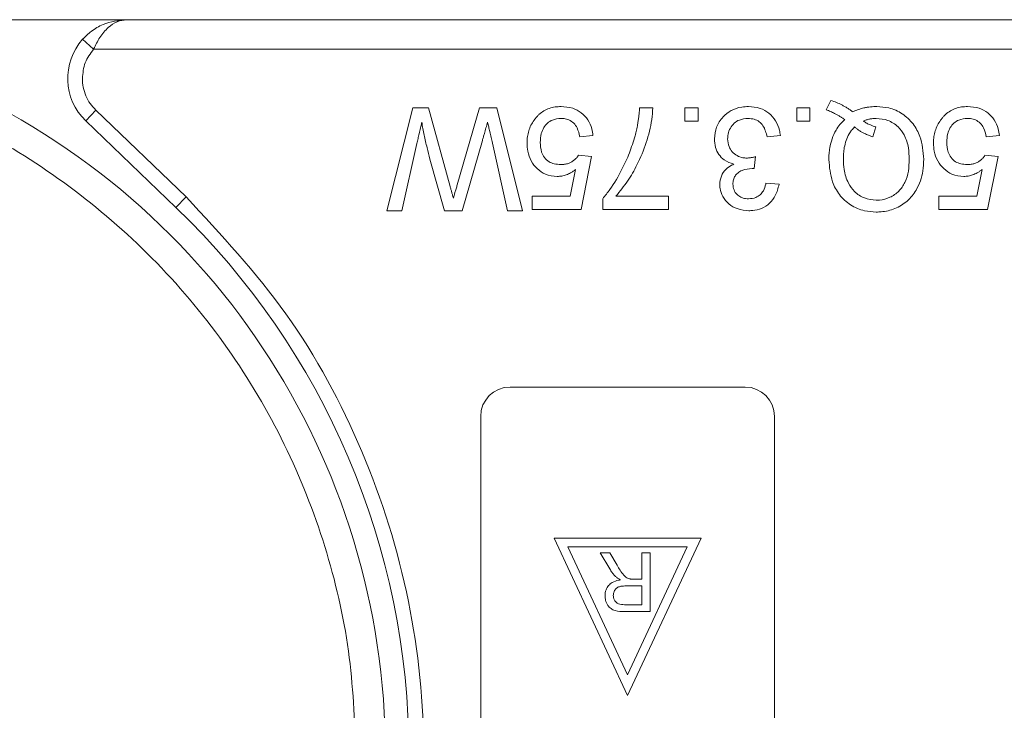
# Model space of a CAD drawing. Header units: millimetres. Extents: x 8853 to 11418, y 45 to 1005.
# Tile 185 of 256: x 10840 to 10874, y 454 to 477. Entities that reach past the tile are written whole.
import ezdxf

# ---------------------------------------------------------------- set-up
doc = ezdxf.new("R2010")
doc.units = ezdxf.units.MM

msp = doc.modelspace()

# ---------------------------------------------------------------- linework, layer by layer
at = {"color": 7, "linetype": 'Continuous', "lineweight": 15}
for p, q in [((10844.041, 477.04), (10829.417, 477.04)), ((10883.855, 477.04), (10844.041, 477.04)), ((10842.923, 476.04), (10842.55, 476.374)), ((10842.923, 476.04), (10883.855, 476.04)), ((10867.855, 473.976), (10868.016, 474.296)), ((10842.655, 473.598), (10843.002, 473.958)), ((10843.002, 473.958), (10846.073, 471.009)), ((10852.9, 470.54), (10853.782, 474.04)), ((10853.782, 474.04), (10854.325, 474.04)), ((10854.325, 474.04), (10855.056, 471.365)), ((10855.299, 471.422), (10856.056, 474.04)), ((10856.056, 474.04), (10856.641, 474.04)), ((10856.641, 474.04), (10857.522, 470.54)), ((10861.505, 474.04), (10861.953, 474.04)), ((10863.047, 474.04), (10863.496, 474.04)), ((10863.047, 473.591), (10863.047, 474.04)), ((10863.496, 474.04), (10863.496, 473.591)), ((10866.851, 473.591), (10866.851, 474.04)), ((10866.851, 474.04), (10867.3, 474.04)), ((10867.3, 474.04), (10867.3, 473.591)), ((10842.655, 473.598), (10845.726, 470.648)), ((10863.496, 473.591), (10863.047, 473.591)), ((10867.3, 473.591), (10866.851, 473.591)), ((10869.442, 473.059), (10869.547, 473.392)), ((10853.926, 472.829), (10853.41, 470.54)), ((10856.153, 472.929), (10855.461, 470.54)), ((10857.012, 470.54), (10856.493, 472.842)), ((10859.917, 473.098), (10859.468, 473.053)), ((10866.295, 473.098), (10865.847, 473.053)), ((10873.75, 473.098), (10873.302, 473.053)), ((10854.867, 470.54), (10854.367, 472.294)), ((10859.424, 472.425), (10859.872, 472.38)), ((10859.872, 472.38), (10859.513, 470.585)), ((10865.447, 472.38), (10865.401, 471.976)), ((10873.257, 472.425), (10873.706, 472.38)), ((10873.706, 472.38), (10873.347, 470.585)), ((10859.147, 471.034), (10859.325, 471.94)), ((10872.98, 471.034), (10873.158, 471.94)), ((10865.802, 471.483), (10866.25, 471.438)), ((10846.073, 471.009), (10845.726, 470.648)), ((10857.853, 471.034), (10859.147, 471.034)), ((10857.853, 470.585), (10857.853, 471.034)), ((10860.248, 470.585), (10860.248, 470.948)), ((10860.697, 471.034), (10862.492, 471.034)), ((10862.492, 471.034), (10862.492, 470.585)), ((10871.686, 470.585), (10871.686, 471.034)), ((10871.686, 471.034), (10872.98, 471.034)), ((10853.41, 470.54), (10852.9, 470.54)), ((10855.461, 470.54), (10854.867, 470.54)), ((10857.522, 470.54), (10857.012, 470.54)), ((10859.513, 470.585), (10857.853, 470.585)), ((10862.492, 470.585), (10860.248, 470.585)), ((10873.347, 470.585), (10871.686, 470.585)), ((10857.096, 464.54), (10865.096, 464.54)), ((10856.096, 440.54), (10856.096, 463.54)), ((10866.096, 463.54), (10866.096, 440.54)), ((10858.596, 459.401), (10861.096, 454.04)), ((10863.596, 459.401), (10858.596, 459.401)), ((10861.096, 454.04), (10863.596, 459.401)), ((10859.067, 459.101), (10863.125, 459.101)), ((10861.096, 454.75), (10859.067, 459.101)), ((10863.125, 459.101), (10861.096, 454.75)), ((10860.491, 458.349), (10860.163, 458.901)), ((10860.163, 458.901), (10860.486, 458.901)), ((10860.486, 458.901), (10860.736, 458.479)), ((10861.583, 458.901), (10861.583, 458.004)), ((10861.865, 458.901), (10861.583, 458.901)), ((10861.865, 458.901), (10861.865, 456.901)), ((10861.048, 457.773), (10861.583, 457.773)), ((10861.294, 458.004), (10861.583, 458.004)), ((10861.583, 457.773), (10861.583, 457.132)), ((10861.583, 457.132), (10860.987, 457.132)), ((10861.865, 456.901), (10860.998, 456.901))]:
    msp.add_line(p, q, dxfattribs=at)
for centre, radius, start, end in [((10844.041, 475.04), 2, 138.1897, 226.1574), ((10827.855, 452.04), 25, 292.7879, 67.2121), ((10827.855, 452.04), 25.8, 313.8426, 46.1574), ((10857.096, 463.54), 1, 90, 180), ((10865.096, 463.54), 1, 0, 90)]:
    msp.add_arc(centre, radius, start, end, dxfattribs=at)
for points, knots in [([(10842.55, 476.374), (10842.645, 476.467), (10842.854, 476.674), (10843.353, 476.962), (10843.771, 477.009), (10844.041, 477.04)], [0, 0, 0, 0, 0.2270668, 0.5015953, 1, 1, 1, 1]), ([(10844.041, 477.04), (10843.934, 477.027), (10843.723, 477.001), (10843.413, 476.789), (10843.134, 476.463), (10842.99, 476.176), (10842.923, 476.04)], [0, 0, 0, 0, 0.251519, 0.501784, 0.765632, 1, 1, 1, 1]), ([(10842.541, 475.04), (10842.546, 474.939), (10842.558, 474.738), (10842.653, 474.449), (10842.795, 474.18), (10842.933, 474.032), (10843.002, 473.958)], [0, 0, 0, 0, 0.249887, 0.499995, 0.749887, 1, 1, 1, 1]), ([(10835.967, 474.628), (10837.056, 474.183), (10839.274, 473.279), (10842.342, 471.286), (10845.152, 468.823), (10847.566, 465.905), (10849.496, 462.647), (10850.865, 459.169), (10851.703, 455.608), (10851.805, 453.216), (10851.855, 452.04)], [0, 0, 0, 0, 0.119843, 0.244, 0.371208, 0.5, 0.628792, 0.756, 0.880157, 1, 1, 1, 1]), ([(10868.016, 474.296), (10868.079, 474.273), (10868.205, 474.228), (10868.359, 474.154), (10868.482, 474.087), (10868.577, 474.03), (10868.67, 473.969), (10868.731, 473.927), (10868.761, 473.906)], [0, 0, 0, 0, 0.237022, 0.475091, 0.605871, 0.736859, 0.868386, 1, 1, 1, 1]), ([(10858.83, 474.085), (10858.763, 474.083), (10858.628, 474.077), (10858.43, 474.029), (10858.243, 473.942), (10858.104, 473.839), (10858.006, 473.741), (10857.963, 473.687), (10857.941, 473.66)], [0, 0, 0, 0, 0.195914, 0.39631, 0.592972, 0.797743, 0.898464, 1, 1, 1, 1]), ([(10858.83, 474.085), (10858.965, 474.075), (10859.211, 474.057), (10859.531, 473.884), (10859.758, 473.638), (10859.881, 473.36), (10859.907, 473.174), (10859.917, 473.098)], [0, 0, 0, 0, 0.248379, 0.451028, 0.653732, 0.857674, 1, 1, 1, 1]), ([(10861.953, 474.04), (10861.944, 473.907), (10861.915, 473.506), (10861.745, 472.847), (10861.457, 472.148), (10861.106, 471.535), (10860.834, 471.202), (10860.697, 471.034)], [0, 0, 0, 0, 0.12089, 0.363049, 0.611426, 0.804202, 1, 1, 1, 1]), ([(10861.35, 473.089), (10861.367, 473.153), (10861.401, 473.282), (10861.436, 473.459), (10861.461, 473.618), (10861.48, 473.758), (10861.494, 473.899), (10861.501, 473.993), (10861.505, 474.04)], [0, 0, 0, 0, 0.207128, 0.414579, 0.560657, 0.706858, 0.853397, 1, 1, 1, 1]), ([(10864.052, 472.987), (10864.065, 473.123), (10864.091, 473.397), (10864.318, 473.732), (10864.619, 473.969), (10864.929, 474.074), (10865.13, 474.082), (10865.206, 474.085)], [0, 0, 0, 0, 0.228572, 0.459007, 0.660095, 0.870765, 1, 1, 1, 1]), ([(10865.206, 474.085), (10865.342, 474.074), (10865.593, 474.054), (10865.916, 473.869), (10866.148, 473.609), (10866.263, 473.334), (10866.287, 473.158), (10866.295, 473.098)], [0, 0, 0, 0, 0.249595, 0.46063, 0.671469, 0.886859, 1, 1, 1, 1]), ([(10868.485, 473.643), (10868.458, 473.662), (10868.402, 473.698), (10868.317, 473.751), (10868.23, 473.801), (10868.126, 473.858), (10868.002, 473.919), (10867.904, 473.957), (10867.855, 473.976)], [0, 0, 0, 0, 0.139963, 0.279956, 0.419938, 0.560053, 0.779572, 1, 1, 1, 1]), ([(10868.761, 473.906), (10868.822, 473.933), (10868.945, 473.987), (10869.11, 474.033), (10869.249, 474.06), (10869.359, 474.074), (10869.471, 474.083), (10869.545, 474.085), (10869.583, 474.085)], [0, 0, 0, 0, 0.2360294, 0.474761, 0.6050095, 0.7356999, 0.8676548, 1, 1, 1, 1]), ([(10869.583, 474.085), (10869.717, 474.076), (10870.019, 474.056), (10870.458, 473.858), (10870.827, 473.513), (10871.116, 472.982), (10871.153, 472.554), (10871.176, 472.292)], [0, 0, 0, 0, 0.150098, 0.337156, 0.525352, 0.708308, 1, 1, 1, 1]), ([(10872.663, 474.085), (10872.596, 474.083), (10872.461, 474.077), (10872.263, 474.029), (10872.076, 473.942), (10871.938, 473.839), (10871.84, 473.741), (10871.796, 473.687), (10871.775, 473.66)], [0, 0, 0, 0, 0.195914, 0.39631, 0.592972, 0.797743, 0.898464, 1, 1, 1, 1]), ([(10872.663, 474.085), (10872.799, 474.075), (10873.045, 474.057), (10873.364, 473.884), (10873.591, 473.638), (10873.714, 473.36), (10873.74, 473.174), (10873.75, 473.098)], [0, 0, 0, 0, 0.248379, 0.451028, 0.653732, 0.857674, 1, 1, 1, 1]), ([(10854.089, 473.551), (10854.074, 473.486), (10854.045, 473.356), (10854.003, 473.17), (10853.964, 472.995), (10853.939, 472.884), (10853.926, 472.829)], [0, 0, 0, 0, 0.27018, 0.54036, 0.770179, 1, 1, 1, 1]), ([(10854.367, 472.294), (10854.335, 472.423), (10854.284, 472.624), (10854.221, 472.898), (10854.174, 473.115), (10854.13, 473.333), (10854.103, 473.478), (10854.089, 473.551)], [0, 0, 0, 0, 0.310606, 0.482888, 0.655191, 0.82758, 1, 1, 1, 1]), ([(10856.333, 473.551), (10856.314, 473.487), (10856.277, 473.359), (10856.228, 473.191), (10856.187, 473.048), (10856.164, 472.969), (10856.153, 472.929)], [0, 0, 0, 0, 0.308896, 0.617792, 0.808896, 1, 1, 1, 1]), ([(10856.493, 472.842), (10856.478, 472.907), (10856.448, 473.037), (10856.407, 473.22), (10856.368, 473.391), (10856.345, 473.498), (10856.333, 473.551)], [0, 0, 0, 0, 0.275241, 0.550482, 0.775241, 1, 1, 1, 1]), ([(10857.941, 473.66), (10857.903, 473.605), (10857.825, 473.495), (10857.743, 473.308), (10857.692, 473.111), (10857.676, 472.953), (10857.674, 472.862), (10857.674, 472.84)], [0, 0, 0, 0, 0.228036, 0.461347, 0.689746, 0.923403, 1, 1, 1, 1]), ([(10858.827, 473.681), (10858.728, 473.672), (10858.561, 473.657), (10858.363, 473.529), (10858.233, 473.366), (10858.138, 473.142), (10858.128, 472.968), (10858.122, 472.867)], [0, 0, 0, 0, 0.242689, 0.406584, 0.570206, 0.750946, 1, 1, 1, 1]), ([(10859.468, 473.053), (10859.446, 473.159), (10859.41, 473.328), (10859.271, 473.527), (10859.112, 473.636), (10858.956, 473.677), (10858.862, 473.68), (10858.827, 473.681)], [0, 0, 0, 0, 0.323008, 0.519347, 0.717293, 0.893001, 1, 1, 1, 1]), ([(10865.19, 473.681), (10865.091, 473.672), (10864.921, 473.657), (10864.716, 473.523), (10864.581, 473.354), (10864.51, 473.165), (10864.503, 473.036), (10864.5, 472.984)], [0, 0, 0, 0, 0.269591, 0.459441, 0.648883, 0.856246, 1, 1, 1, 1]), ([(10865.847, 473.053), (10865.812, 473.186), (10865.761, 473.381), (10865.582, 473.579), (10865.399, 473.667), (10865.263, 473.676), (10865.19, 473.681)], [0, 0, 0, 0, 0.404921, 0.593605, 0.78306, 1, 1, 1, 1]), ([(10867.945, 472.282), (10867.946, 472.349), (10867.949, 472.483), (10867.979, 472.72), (10868.047, 472.992), (10868.169, 473.257), (10868.32, 473.476), (10868.43, 473.587), (10868.485, 473.643)], [0, 0, 0, 0, 0.132684, 0.266041, 0.474214, 0.688935, 0.842827, 1, 1, 1, 1]), ([(10869.117, 473.589), (10869.151, 473.603), (10869.22, 473.631), (10869.31, 473.655), (10869.384, 473.669), (10869.441, 473.676), (10869.498, 473.68), (10869.537, 473.681), (10869.556, 473.681)], [0, 0, 0, 0, 0.244198, 0.490285, 0.616798, 0.743692, 0.871739, 1, 1, 1, 1]), ([(10869.547, 473.392), (10869.515, 473.402), (10869.451, 473.42), (10869.367, 473.452), (10869.295, 473.485), (10869.234, 473.517), (10869.175, 473.552), (10869.137, 473.577), (10869.117, 473.589)], [0, 0, 0, 0, 0.2105407, 0.4218235, 0.5655569, 0.7096369, 0.8547182, 1, 1, 1, 1]), ([(10869.556, 473.681), (10869.692, 473.669), (10869.966, 473.645), (10870.299, 473.42), (10870.546, 473.094), (10870.666, 472.704), (10870.677, 472.42), (10870.682, 472.29)], [0, 0, 0, 0, 0.20131, 0.404755, 0.576193, 0.805812, 1, 1, 1, 1]), ([(10871.775, 473.66), (10871.736, 473.605), (10871.658, 473.495), (10871.577, 473.308), (10871.526, 473.111), (10871.509, 472.953), (10871.507, 472.862), (10871.507, 472.84)], [0, 0, 0, 0, 0.228036, 0.461347, 0.689746, 0.923403, 1, 1, 1, 1]), ([(10872.66, 473.681), (10872.561, 473.672), (10872.395, 473.657), (10872.196, 473.529), (10872.067, 473.366), (10871.971, 473.142), (10871.961, 472.968), (10871.956, 472.867)], [0, 0, 0, 0, 0.242689, 0.406584, 0.570206, 0.750946, 1, 1, 1, 1]), ([(10873.302, 473.053), (10873.279, 473.159), (10873.243, 473.328), (10873.105, 473.527), (10872.945, 473.636), (10872.789, 473.677), (10872.696, 473.68), (10872.66, 473.681)], [0, 0, 0, 0, 0.323008, 0.519347, 0.717293, 0.893001, 1, 1, 1, 1]), ([(10868.438, 472.287), (10868.44, 472.354), (10868.443, 472.488), (10868.47, 472.703), (10868.526, 472.931), (10868.615, 473.129), (10868.718, 473.282), (10868.787, 473.354), (10868.821, 473.39)], [0, 0, 0, 0, 0.166848, 0.334564, 0.540524, 0.752508, 0.875078, 1, 1, 1, 1]), ([(10868.821, 473.39), (10868.847, 473.368), (10868.897, 473.324), (10868.979, 473.266), (10869.065, 473.214), (10869.169, 473.159), (10869.295, 473.105), (10869.393, 473.074), (10869.442, 473.059)], [0, 0, 0, 0, 0.141069, 0.282767, 0.423903, 0.56572, 0.782095, 1, 1, 1, 1]), ([(10858.701, 471.707), (10858.564, 471.721), (10858.314, 471.747), (10858.012, 471.96), (10857.798, 472.229), (10857.688, 472.539), (10857.678, 472.748), (10857.674, 472.84)], [0, 0, 0, 0, 0.238357, 0.435095, 0.63094, 0.839011, 1, 1, 1, 1]), ([(10858.122, 472.867), (10858.129, 472.755), (10858.141, 472.572), (10858.26, 472.344), (10858.411, 472.202), (10858.609, 472.122), (10858.748, 472.115), (10858.825, 472.111)], [0, 0, 0, 0, 0.284133, 0.463731, 0.644535, 0.805022, 1, 1, 1, 1]), ([(10860.248, 470.948), (10860.332, 471.052), (10860.585, 471.364), (10860.884, 471.891), (10861.169, 472.503), (10861.289, 472.893), (10861.35, 473.089)], [0, 0, 0, 0, 0.165203, 0.496137, 0.746721, 1, 1, 1, 1]), ([(10864.709, 472.124), (10864.594, 472.163), (10864.396, 472.229), (10864.19, 472.449), (10864.069, 472.701), (10864.058, 472.888), (10864.052, 472.987)], [0, 0, 0, 0, 0.302387, 0.525374, 0.748493, 1, 1, 1, 1]), ([(10864.5, 472.984), (10864.508, 472.895), (10864.523, 472.736), (10864.649, 472.539), (10864.815, 472.403), (10864.995, 472.339), (10865.112, 472.334), (10865.157, 472.332)], [0, 0, 0, 0, 0.254178, 0.457835, 0.661032, 0.868746, 1, 1, 1, 1]), ([(10872.534, 471.707), (10872.397, 471.721), (10872.147, 471.747), (10871.846, 471.96), (10871.631, 472.229), (10871.521, 472.539), (10871.511, 472.748), (10871.507, 472.84)], [0, 0, 0, 0, 0.238357, 0.435095, 0.63094, 0.839011, 1, 1, 1, 1]), ([(10871.956, 472.867), (10871.963, 472.755), (10871.975, 472.572), (10872.093, 472.344), (10872.245, 472.202), (10872.443, 472.122), (10872.582, 472.115), (10872.658, 472.111)], [0, 0, 0, 0, 0.284133, 0.463731, 0.644535, 0.805022, 1, 1, 1, 1]), ([(10858.825, 472.111), (10858.868, 472.112), (10858.954, 472.115), (10859.074, 472.142), (10859.181, 472.19), (10859.272, 472.254), (10859.357, 472.33), (10859.401, 472.393), (10859.424, 472.425)], [0, 0, 0, 0, 0.181774, 0.36703, 0.518513, 0.675027, 0.835287, 1, 1, 1, 1]), ([(10865.157, 472.332), (10865.173, 472.333), (10865.207, 472.334), (10865.256, 472.339), (10865.305, 472.347), (10865.352, 472.356), (10865.4, 472.367), (10865.431, 472.376), (10865.447, 472.38)], [0, 0, 0, 0, 0.169524, 0.339551, 0.504185, 0.669008, 0.834436, 1, 1, 1, 1]), ([(10869.558, 470.495), (10869.424, 470.504), (10869.118, 470.523), (10868.669, 470.718), (10868.288, 471.067), (10868.002, 471.601), (10867.966, 472.025), (10867.945, 472.282)], [0, 0, 0, 0, 0.149201, 0.339719, 0.531658, 0.715646, 1, 1, 1, 1]), ([(10869.556, 470.899), (10869.42, 470.913), (10869.147, 470.941), (10868.815, 471.167), (10868.57, 471.509), (10868.454, 471.895), (10868.443, 472.174), (10868.438, 472.287)], [0, 0, 0, 0, 0.203222, 0.407586, 0.580719, 0.828764, 1, 1, 1, 1]), ([(10870.682, 472.29), (10870.677, 472.156), (10870.667, 471.888), (10870.558, 471.507), (10870.337, 471.192), (10870.034, 470.976), (10869.755, 470.905), (10869.595, 470.9), (10869.556, 470.899)], [0, 0, 0, 0, 0.199014, 0.399339, 0.580729, 0.762132, 0.942113, 1, 1, 1, 1]), ([(10871.176, 472.292), (10871.169, 472.158), (10871.152, 471.795), (10870.976, 471.287), (10870.628, 470.846), (10870.203, 470.593), (10869.83, 470.502), (10869.613, 470.497), (10869.558, 470.495)], [0, 0, 0, 0, 0.148072, 0.401988, 0.580808, 0.75998, 0.939061, 1, 1, 1, 1]), ([(10872.658, 472.111), (10872.701, 472.112), (10872.788, 472.115), (10872.908, 472.142), (10873.014, 472.19), (10873.105, 472.254), (10873.19, 472.33), (10873.234, 472.393), (10873.257, 472.425)], [0, 0, 0, 0, 0.181774, 0.36703, 0.518513, 0.675027, 0.835287, 1, 1, 1, 1]), ([(10859.325, 471.94), (10859.298, 471.92), (10859.244, 471.88), (10859.164, 471.831), (10859.084, 471.79), (10858.985, 471.75), (10858.857, 471.715), (10858.753, 471.71), (10858.701, 471.707)], [0, 0, 0, 0, 0.147364, 0.295352, 0.418554, 0.542551, 0.767964, 1, 1, 1, 1]), ([(10864.231, 471.43), (10864.242, 471.528), (10864.263, 471.718), (10864.424, 471.947), (10864.587, 472.065), (10864.684, 472.112), (10864.709, 472.124)], [0, 0, 0, 0, 0.328269, 0.636143, 0.9088, 1, 1, 1, 1]), ([(10865.336, 471.981), (10865.219, 471.968), (10865.043, 471.948), (10864.849, 471.837), (10864.745, 471.726), (10864.689, 471.592), (10864.683, 471.496), (10864.68, 471.445)], [0, 0, 0, 0, 0.36756, 0.550992, 0.695411, 0.839595, 1, 1, 1, 1]), ([(10865.401, 471.976), (10865.395, 471.977), (10865.385, 471.978), (10865.368, 471.979), (10865.352, 471.98), (10865.342, 471.981), (10865.336, 471.981)], [0, 0, 0, 0, 0.250087, 0.500185, 0.75003, 1, 1, 1, 1]), ([(10873.158, 471.94), (10873.131, 471.92), (10873.078, 471.88), (10872.997, 471.831), (10872.917, 471.79), (10872.818, 471.75), (10872.69, 471.715), (10872.587, 471.71), (10872.534, 471.707)], [0, 0, 0, 0, 0.147364, 0.295352, 0.418554, 0.542551, 0.767964, 1, 1, 1, 1]), ([(10865.213, 470.944), (10865.297, 470.952), (10865.441, 470.965), (10865.614, 471.076), (10865.737, 471.233), (10865.783, 471.38), (10865.8, 471.471), (10865.802, 471.483)], [0, 0, 0, 0, 0.285919, 0.484989, 0.684325, 0.959069, 1, 1, 1, 1]), ([(10855.056, 471.365), (10855.065, 471.332), (10855.084, 471.265), (10855.111, 471.164), (10855.134, 471.08), (10855.153, 471.013), (10855.162, 470.98), (10855.166, 470.963)], [0, 0, 0, 0, 0.249998, 0.499996, 0.75, 0.874999, 1, 1, 1, 1]), ([(10855.166, 470.963), (10855.175, 470.995), (10855.193, 471.059), (10855.225, 471.168), (10855.26, 471.288), (10855.286, 471.377), (10855.299, 471.422)], [0, 0, 0, 0, 0.209513, 0.419031, 0.709515, 1, 1, 1, 1]), ([(10865.227, 470.54), (10865.092, 470.554), (10864.847, 470.578), (10864.529, 470.755), (10864.328, 471.003), (10864.24, 471.243), (10864.233, 471.384), (10864.231, 471.43)], [0, 0, 0, 0, 0.272752, 0.493599, 0.716338, 0.90619, 1, 1, 1, 1]), ([(10864.68, 471.445), (10864.686, 471.376), (10864.699, 471.246), (10864.809, 471.094), (10864.947, 470.992), (10865.088, 470.949), (10865.179, 470.945), (10865.213, 470.944)], [0, 0, 0, 0, 0.2487669, 0.4726731, 0.6635162, 0.8755788, 1, 1, 1, 1]), ([(10866.25, 471.438), (10866.217, 471.306), (10866.158, 471.068), (10865.939, 470.782), (10865.665, 470.606), (10865.414, 470.545), (10865.269, 470.541), (10865.227, 470.54)], [0, 0, 0, 0, 0.270658, 0.489263, 0.708369, 0.914642, 1, 1, 1, 1]), ([(10846.073, 471.009), (10847.263, 469.726), (10849.668, 467.133), (10852.209, 462.412), (10853.805, 457.321), (10854.329, 452.04), (10853.805, 446.759), (10852.209, 441.669), (10849.668, 436.948), (10847.263, 434.355), (10846.073, 433.071)], [0, 0, 0, 0, 0.123724, 0.25, 0.376276, 0.5, 0.623724, 0.75, 0.876276, 1, 1, 1, 1]), ([(10860.736, 458.479), (10860.77, 458.422), (10860.842, 458.306), (10860.943, 458.153), (10861.052, 458.048), (10861.126, 458.023), (10861.155, 458.013)], [0, 0, 0, 0, 0.311481, 0.638477, 0.856708, 1, 1, 1, 1]), ([(10860.702, 458.077), (10860.69, 458.089), (10860.666, 458.112), (10860.632, 458.149), (10860.6, 458.187), (10860.565, 458.233), (10860.529, 458.287), (10860.504, 458.329), (10860.491, 458.349)], [0, 0, 0, 0, 0.144665, 0.289487, 0.4342, 0.579222, 0.789354, 1, 1, 1, 1]), ([(10860.857, 457.978), (10860.844, 457.985), (10860.816, 457.999), (10860.776, 458.022), (10860.737, 458.047), (10860.714, 458.067), (10860.702, 458.077)], [0, 0, 0, 0, 0.250484, 0.501049, 0.749483, 1, 1, 1, 1]), ([(10860.327, 457.441), (10860.333, 457.509), (10860.344, 457.633), (10860.44, 457.79), (10860.587, 457.91), (10860.738, 457.959), (10860.835, 457.975), (10860.857, 457.978)], [0, 0, 0, 0, 0.243042, 0.443531, 0.644482, 0.917379, 1, 1, 1, 1]), ([(10860.609, 457.447), (10860.614, 457.491), (10860.622, 457.568), (10860.68, 457.666), (10860.763, 457.733), (10860.891, 457.769), (10860.988, 457.772), (10861.048, 457.773)], [0, 0, 0, 0, 0.210178, 0.371226, 0.533565, 0.714898, 1, 1, 1, 1]), ([(10861.155, 458.013), (10861.161, 458.012), (10861.173, 458.01), (10861.19, 458.008), (10861.207, 458.007), (10861.231, 458.005), (10861.26, 458.004), (10861.283, 458.004), (10861.294, 458.004)], [0, 0, 0, 0, 0.125153, 0.250477, 0.375646, 0.500866, 0.750267, 1, 1, 1, 1]), ([(10860.998, 456.901), (10860.886, 456.903), (10860.724, 456.906), (10860.525, 456.992), (10860.412, 457.116), (10860.339, 457.271), (10860.331, 457.387), (10860.327, 457.441)], [0, 0, 0, 0, 0.336384, 0.490534, 0.645438, 0.837553, 1, 1, 1, 1]), ([(10860.987, 457.132), (10860.918, 457.136), (10860.818, 457.141), (10860.703, 457.21), (10860.643, 457.287), (10860.612, 457.369), (10860.61, 457.424), (10860.609, 457.447)], [0, 0, 0, 0, 0.363897, 0.534205, 0.704468, 0.879693, 1, 1, 1, 1])]:
    msp.add_open_spline(points, degree=3, knots=knots, dxfattribs=at)
msp.add_open_spline([(10842.923, 476.04), (10842.813, 475.891), (10842.593, 475.593), (10842.558, 475.224), (10842.541, 475.04)], degree=3, dxfattribs=at)

doc.saveas('drawing.dxf')
